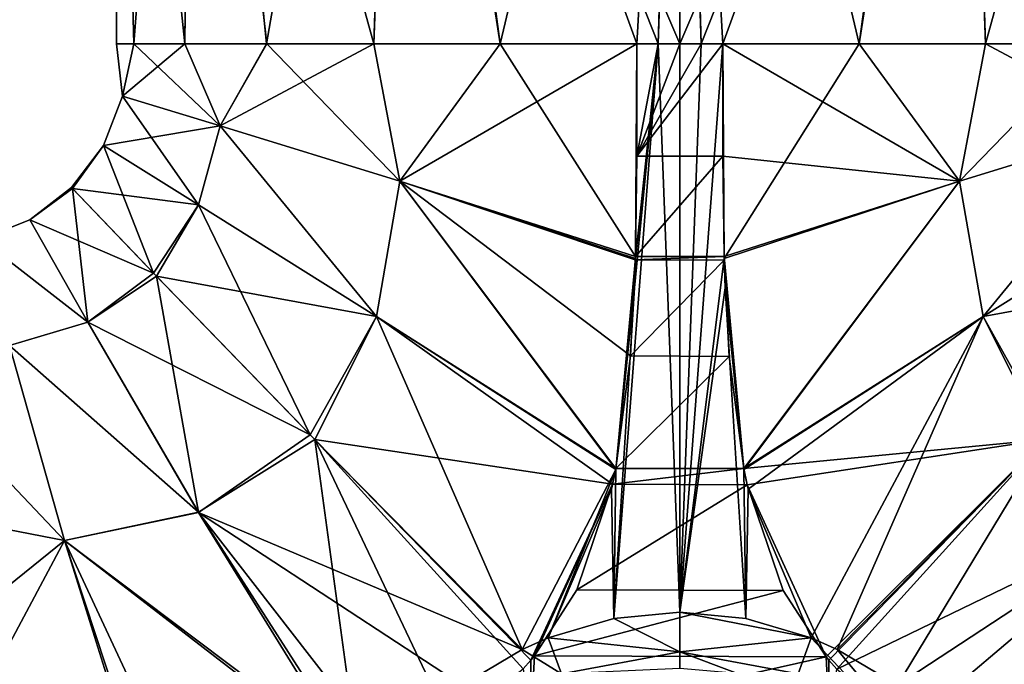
# Model space of a CAD drawing. Header units: millimetres. Extents: x -139 to 105, y 4 to 139.
# Tile 10 of 20: x -23 to 12, y 81 to 104. Entities that reach past the tile are written whole.
import ezdxf

# ---------------------------------------------------------------- set-up
doc = ezdxf.new("R2010")
doc.units = ezdxf.units.MM
doc.header["$LTSCALE"] = 69.95134
for name, color, linetype in [('154', 7, 'CONTINUOUS'), ('155', 7, 'CONTINUOUS'), ('157', 7, 'CONTINUOUS'), ('158', 7, 'CONTINUOUS'), ('159', 7, 'CONTINUOUS'), ('160', 7, 'CONTINUOUS'), ('162', 7, 'CONTINUOUS'), ('174', 7, 'CONTINUOUS'), ('175', 7, 'CONTINUOUS'), ('176', 7, 'CONTINUOUS')]:
    doc.layers.add(name, color=color, linetype=linetype)

msp = doc.modelspace()

# ---------------------------------------------------------------- linework, layer by layer
at = {"layer": '154', "color": 7, "linetype": 'CONTINUOUS'}
for points in [[(10, 129.563, 17.321), (0, 129.563, 20), (6.373, 102.729, 18.958), (10, 129.563, 17.321)], [(6.373, 102.729, 18.958), (0, 129.563, 20), (1.529, 102.729, 19.941), (6.373, 102.729, 18.958)], [(1.529, 102.729, 19.941), (0, 129.563, 20), (0.765, 102.729, 19.985), (1.529, 102.729, 19.941)], [(0.765, 102.729, 19.985), (0, 129.563, 20), (0, 126.063, 20), (0.765, 102.729, 19.985)], [(10.856, 102.729, 16.797), (10, 129.563, 17.321), (6.373, 102.729, 18.958), (10.856, 102.729, 16.797)], [(17.321, 129.563, 10), (10, 129.563, 17.321), (14.665, 102.729, 13.599), (17.321, 129.563, 10)], [(14.665, 102.729, 13.599), (10, 129.563, 17.321), (10.856, 102.729, 16.797), (14.665, 102.729, 13.599)], [(0, 126.063, -20), (10, 126.063, -17.321), (0, 102.729, -20), (0, 126.063, -20)], [(0, 102.729, -20), (10, 126.063, -17.321), (0.765, 102.729, -19.985), (0, 102.729, -20)], [(0, 102.729, 20), (0.765, 102.729, 19.985), (0, 126.063, 20), (0, 102.729, 20)], [(0.765, 102.729, -19.985), (10, 126.063, -17.321), (1.529, 102.729, -19.941), (0.765, 102.729, -19.985)], [(1.529, 102.729, -19.941), (10, 126.063, -17.321), (6.373, 102.729, -18.957), (1.529, 102.729, -19.941)], [(6.373, 102.729, -18.957), (10, 126.063, -17.321), (10.857, 102.729, -16.797), (6.373, 102.729, -18.957)], [(10, 126.063, -17.321), (17.321, 126.063, -10), (10.857, 102.729, -16.797), (10, 126.063, -17.321)], [(10.857, 102.729, -16.797), (17.321, 126.063, -10), (14.666, 102.729, -13.598), (10.857, 102.729, -16.797)]]:
    msp.add_3dface(points, dxfattribs=at)
at = {"layer": '155', "color": 7, "linetype": 'CONTINUOUS'}
for points in [[(-19.382, 102.729, -4.935), (-20, 126.063, 0), (-17.321, 129.563, -10), (-19.382, 102.729, -4.935)], [(-17.568, 102.729, -9.558), (-19.382, 102.729, -4.935), (-17.321, 129.563, -10), (-17.568, 102.729, -9.558)], [(-14.666, 102.729, -13.598), (-17.568, 102.729, -9.558), (-17.321, 129.563, -10), (-14.666, 102.729, -13.598)], [(-10, 129.563, -17.321), (-14.666, 102.729, -13.598), (-17.321, 129.563, -10), (-10, 129.563, -17.321)], [(-10.857, 102.729, -16.797), (-14.666, 102.729, -13.598), (-10, 129.563, -17.321), (-10.857, 102.729, -16.797)], [(-6.373, 102.729, -18.957), (-10.857, 102.729, -16.797), (-10, 129.563, -17.321), (-6.373, 102.729, -18.957)], [(0, 129.563, -20), (-6.373, 102.729, -18.957), (-10, 129.563, -17.321), (0, 129.563, -20)], [(-1.529, 102.729, -19.941), (-6.373, 102.729, -18.957), (0, 129.563, -20), (-1.529, 102.729, -19.941)], [(-0.765, 102.729, -19.985), (-1.529, 102.729, -19.941), (0, 129.563, -20), (-0.765, 102.729, -19.985)], [(0, 126.063, -20), (-0.765, 102.729, -19.985), (0, 129.563, -20), (0, 126.063, -20)], [(-17.321, 126.063, 10), (-20, 126.063, 0), (-17.568, 102.729, 9.559), (-17.321, 126.063, 10)], [(-17.568, 102.729, 9.559), (-20, 126.063, 0), (-19.381, 102.729, 4.937), (-17.568, 102.729, 9.559)], [(-19.381, 102.729, 4.937), (-20, 126.063, 0), (-20, 102.729, 0.001), (-19.381, 102.729, 4.937)], [(-20, 102.729, 0.001), (-20, 126.063, 0), (-19.382, 102.729, -4.935), (-20, 102.729, 0.001)], [(-14.665, 102.729, 13.599), (-17.321, 126.063, 10), (-17.568, 102.729, 9.559), (-14.665, 102.729, 13.599)], [(-10, 126.063, 17.321), (-17.321, 126.063, 10), (-10.856, 102.729, 16.797), (-10, 126.063, 17.321)], [(-10.856, 102.729, 16.797), (-17.321, 126.063, 10), (-14.665, 102.729, 13.599), (-10.856, 102.729, 16.797)], [(-6.373, 102.729, 18.958), (-10, 126.063, 17.321), (-10.856, 102.729, 16.797), (-6.373, 102.729, 18.958)], [(0, 102.729, 20), (0, 126.063, 20), (-10, 126.063, 17.321), (0, 102.729, 20)], [(0, 102.729, 20), (-10, 126.063, 17.321), (-0.765, 102.729, 19.985), (0, 102.729, 20)], [(-0.765, 102.729, 19.985), (-10, 126.063, 17.321), (-1.529, 102.729, 19.941), (-0.765, 102.729, 19.985)], [(-1.529, 102.729, 19.941), (-10, 126.063, 17.321), (-6.373, 102.729, 18.958), (-1.529, 102.729, 19.941)], [(0, 126.063, -20), (0, 102.729, -20), (-0.765, 102.729, -19.985), (0, 126.063, -20)]]:
    msp.add_3dface(points, dxfattribs=at)
at = {"layer": '157', "color": 7, "linetype": 'CONTINUOUS'}
for points in [[(1.529, 102.729, 19.941), (0.765, 102.729, 19.985), (-1.53, 98.75, 19.942), (1.529, 102.729, 19.941)], [(1.53, 98.745, 19.942), (1.529, 102.729, 19.941), (-1.53, 98.75, 19.942), (1.53, 98.745, 19.942)], [(0.765, 102.729, 19.985), (0, 102.729, 20), (-1.53, 98.75, 19.942), (0.765, 102.729, 19.985)], [(0, 102.729, 20), (-0.765, 102.729, 19.985), (-1.53, 98.75, 19.942), (0, 102.729, 20)], [(-0.765, 102.729, 19.985), (-1.529, 102.729, 19.941), (-1.53, 98.75, 19.942), (-0.765, 102.729, 19.985)], [(-1.576, 95.188, 19.943), (1.53, 98.745, 19.942), (-1.53, 98.75, 19.942), (-1.576, 95.188, 19.943)], [(1.576, 95.188, 19.943), (1.53, 98.745, 19.942), (-1.576, 95.188, 19.943), (1.576, 95.188, 19.943)], [(1.579, 95.05, 19.943), (1.576, 95.188, 19.943), (-1.579, 95.06, 19.943), (1.579, 95.05, 19.943)], [(-1.579, 95.06, 19.943), (1.576, 95.188, 19.943), (-1.576, 95.188, 19.943), (-1.579, 95.06, 19.943)], [(-1.748, 91.655, 19.941), (1.579, 95.05, 19.943), (-1.579, 95.06, 19.943), (-1.748, 91.655, 19.941)], [(1.749, 91.64, 19.941), (1.579, 95.05, 19.943), (-1.748, 91.655, 19.941), (1.749, 91.64, 19.941)], [(-2.269, 87.656, 19.933), (1.749, 91.64, 19.941), (-1.748, 91.655, 19.941), (-2.269, 87.656, 19.933)], [(2.269, 87.655, 19.933), (1.749, 91.64, 19.941), (-2.269, 87.656, 19.933), (2.269, 87.655, 19.933)], [(-2.384, 87.104, 19.931), (2.269, 87.655, 19.933), (-2.269, 87.656, 19.933), (-2.384, 87.104, 19.931)], [(2.389, 87.084, 19.931), (2.269, 87.655, 19.933), (-2.384, 87.104, 19.931), (2.389, 87.084, 19.931)], [(-3.659, 83.348, 19.918), (2.389, 87.084, 19.931), (-2.384, 87.104, 19.931), (-3.659, 83.348, 19.918)], [(3.671, 83.324, 19.918), (2.389, 87.084, 19.931), (-3.659, 83.348, 19.918), (3.671, 83.324, 19.918)], [(-5.157, 81.014, 19.919), (3.671, 83.324, 19.918), (-3.659, 83.348, 19.918), (-5.157, 81.014, 19.919)], [(5.192, 80.973, 19.92), (3.671, 83.324, 19.918), (-5.157, 81.014, 19.919), (5.192, 80.973, 19.92)], [(-5.565, 80.555, 19.922), (-5.286, 78.618, 19.976), (-5.289, 80.859, 19.92), (-5.565, 80.555, 19.922)], [(-5.286, 78.618, 19.976), (-5.157, 81.014, 19.919), (-5.289, 80.859, 19.92), (-5.286, 78.618, 19.976)], [(-5.286, 78.618, 19.976), (5.192, 80.973, 19.92), (-5.157, 81.014, 19.919), (-5.286, 78.618, 19.976)], [(5.318, 78.595, 19.976), (5.192, 80.973, 19.92), (-5.286, 78.618, 19.976), (5.318, 78.595, 19.976)], [(5.192, 80.973, 19.92), (5.318, 78.595, 19.976), (5.291, 80.858, 19.92), (5.192, 80.973, 19.92)], [(5.291, 80.858, 19.92), (5.318, 78.595, 19.976), (5.582, 80.537, 19.922), (5.291, 80.858, 19.92)]]:
    msp.add_3dface(points, dxfattribs=at)
at = {"layer": '158', "color": 7, "linetype": 'CONTINUOUS'}
for points in [[(1.529, 102.729, -19.941), (6.373, 102.729, -18.957), (1.577, 95.109, -19.943), (1.529, 102.729, -19.941)], [(6.373, 102.729, 18.958), (1.529, 102.729, 19.941), (9.936, 97.854, 17.577), (6.373, 102.729, 18.958)], [(1.529, 102.729, 19.941), (1.53, 98.745, 19.942), (9.936, 97.854, 17.577), (1.529, 102.729, 19.941)], [(1.577, 95.109, -19.943), (6.373, 102.729, -18.957), (9.935, 97.854, -17.578), (1.577, 95.109, -19.943)], [(6.373, 102.729, -18.957), (10.857, 102.729, -16.797), (9.935, 97.854, -17.578), (6.373, 102.729, -18.957)], [(10.856, 102.729, 16.797), (6.373, 102.729, 18.958), (9.936, 97.854, 17.577), (10.856, 102.729, 16.797)], [(10.857, 102.729, -16.797), (14.666, 102.729, -13.598), (9.935, 97.854, -17.578), (10.857, 102.729, -16.797)], [(9.935, 97.854, -17.578), (14.666, 102.729, -13.598), (16.322, 99.822, -12.03), (9.935, 97.854, -17.578)], [(16.322, 99.823, 12.029), (10.856, 102.729, 16.797), (9.936, 97.854, 17.577), (16.322, 99.823, 12.029)], [(14.665, 102.729, 13.599), (10.856, 102.729, 16.797), (16.322, 99.823, 12.029), (14.665, 102.729, 13.599)], [(10.768, 93.051, -17.643), (9.935, 97.854, -17.578), (16.322, 99.822, -12.03), (10.768, 93.051, -17.643)], [(10.77, 93.051, 17.642), (16.322, 99.823, 12.029), (9.936, 97.854, 17.577), (10.77, 93.051, 17.642)], [(17.091, 97.014, -12.11), (10.768, 93.051, -17.643), (16.322, 99.822, -12.03), (17.091, 97.014, -12.11)], [(10.77, 93.051, 17.642), (17.091, 97.015, 12.109), (16.322, 99.823, 12.029), (10.77, 93.051, 17.642)], [(1.53, 98.745, 19.942), (1.576, 95.188, 19.943), (9.936, 97.854, 17.577), (1.53, 98.745, 19.942)], [(1.576, 95.188, 19.943), (2.269, 87.655, 19.933), (9.936, 97.854, 17.577), (1.576, 95.188, 19.943)], [(2.274, 87.621, -19.933), (1.577, 95.109, -19.943), (9.935, 97.854, -17.578), (2.274, 87.621, -19.933)], [(2.269, 87.655, 19.933), (10.77, 93.051, 17.642), (9.936, 97.854, 17.577), (2.269, 87.655, 19.933)], [(10.768, 93.051, -17.643), (2.274, 87.621, -19.933), (9.935, 97.854, -17.578), (10.768, 93.051, -17.643)], [(17.091, 97.014, -12.11), (13.117, 88.851, -17.625), (10.768, 93.051, -17.643), (17.091, 97.014, -12.11)], [(10.77, 93.051, 17.642), (18.576, 94.489, 12.233), (17.091, 97.015, 12.109), (10.77, 93.051, 17.642)], [(1.576, 95.188, 19.943), (1.579, 95.05, 19.943), (1.749, 91.64, 19.941), (1.576, 95.188, 19.943)], [(1.576, 95.188, 19.943), (1.749, 91.64, 19.941), (2.269, 87.655, 19.933), (1.576, 95.188, 19.943)], [(1.577, 95.109, -19.943), (2.274, 87.621, -19.933), (1.611, 94.071, -19.943), (1.577, 95.109, -19.943)], [(12.958, 88.688, 17.719), (18.576, 94.489, 12.233), (10.77, 93.051, 17.642), (12.958, 88.688, 17.719)], [(2.269, 87.655, 19.933), (12.958, 88.688, 17.719), (10.77, 93.051, 17.642), (2.269, 87.655, 19.933)], [(2.274, 87.621, -19.933), (10.768, 93.051, -17.643), (2.424, 86.928, -19.93), (2.274, 87.621, -19.933)], [(10.768, 93.051, -17.643), (4.669, 81.649, -19.917), (2.424, 86.928, -19.93), (10.768, 93.051, -17.643)], [(5.591, 81.237, -19.897), (4.669, 81.649, -19.917), (10.768, 93.051, -17.643), (5.591, 81.237, -19.897)], [(13.117, 88.851, -17.625), (5.591, 81.237, -19.897), (10.768, 93.051, -17.643), (13.117, 88.851, -17.625)], [(5.591, 81.237, -19.897), (13.117, 88.851, -17.625), (7.725, 79.974, -19.884), (5.591, 81.237, -19.897)], [(7.725, 79.974, -19.884), (13.117, 88.851, -17.625), (17.089, 86.104, -17.829), (7.725, 79.974, -19.884)], [(2.269, 87.655, 19.933), (2.389, 87.084, 19.931), (12.958, 88.688, 17.719), (2.269, 87.655, 19.933)], [(2.389, 87.084, 19.931), (5.192, 80.973, 19.92), (12.958, 88.688, 17.719), (2.389, 87.084, 19.931)], [(5.192, 80.973, 19.92), (5.291, 80.858, 19.92), (12.958, 88.688, 17.719), (5.192, 80.973, 19.92)], [(5.291, 80.858, 19.92), (5.582, 80.537, 19.922), (12.958, 88.688, 17.719), (5.291, 80.858, 19.92)], [(12.958, 88.688, 17.719), (5.582, 80.537, 19.922), (17.089, 86.104, 17.828), (12.958, 88.688, 17.719)], [(2.389, 87.084, 19.931), (3.671, 83.324, 19.918), (5.192, 80.973, 19.92), (2.389, 87.084, 19.931)], [(5.582, 80.537, 19.922), (8.159, 78.542, 19.946), (17.089, 86.104, 17.828), (5.582, 80.537, 19.922)], [(11.587, 77.189, -19.977), (7.725, 79.974, -19.884), (17.089, 86.104, -17.829), (11.587, 77.189, -19.977)], [(8.159, 78.542, 19.946), (11.399, 77.231, 19.976), (17.089, 86.104, 17.828), (8.159, 78.542, 19.946)], [(17.089, 86.104, 17.828), (11.399, 77.231, 19.976), (21.844, 85.108, 17.937), (17.089, 86.104, 17.828)], [(11.399, 77.231, 19.976), (18.915, 76.212, 19.999), (21.844, 85.108, 17.937), (11.399, 77.231, 19.976)]]:
    msp.add_3dface(points, dxfattribs=at)
at = {"layer": '159', "color": 7, "linetype": 'CONTINUOUS'}
for points in [[(4.203, 80.366, -20.528), (4.669, 81.649, -19.917), (9.362, 76.672, -20.575), (4.203, 80.366, -20.528)], [(4.669, 81.649, -19.917), (5.591, 81.237, -19.897), (9.362, 76.672, -20.575), (4.669, 81.649, -19.917)], [(5.591, 81.237, -19.897), (7.725, 79.974, -19.884), (9.362, 76.672, -20.575), (5.591, 81.237, -19.897)]]:
    msp.add_3dface(points, dxfattribs=at)
at = {"layer": '160', "color": 7, "linetype": 'CONTINUOUS'}
for points in [[(2.34, 82.336, -19.974), (4.669, 81.649, -19.917), (0, 82.563, -20), (2.34, 82.336, -19.974)], [(0, 82.563, -20), (4.669, 81.649, -19.917), (0, 81.148, -20.586), (0, 82.563, -20)], [(4.669, 81.649, -19.917), (4.203, 80.366, -20.528), (0, 81.148, -20.586), (4.669, 81.649, -19.917)], [(0, 81.148, -20.586), (4.203, 80.366, -20.528), (2.046, 80.379, -21.973), (0, 81.148, -20.586)], [(0, 80.563, -22), (0, 81.148, -20.586), (2.046, 80.379, -21.973), (0, 80.563, -22)]]:
    msp.add_3dface(points, dxfattribs=at)
at = {"layer": '162', "color": 7, "linetype": 'CONTINUOUS'}
for points in [[(-0.765, 102.729, -19.985), (0, 82.563, -20), (-2.34, 82.336, -19.974), (-0.765, 102.729, -19.985)], [(-1.611, 94.07, -19.943), (-0.765, 102.729, -19.985), (-2.34, 82.336, -19.974), (-1.611, 94.07, -19.943)], [(-1.577, 95.109, -19.943), (-0.765, 102.729, -19.985), (-1.611, 94.07, -19.943), (-1.577, 95.109, -19.943)], [(-1.529, 102.729, -19.941), (-0.765, 102.729, -19.985), (-1.577, 95.109, -19.943), (-1.529, 102.729, -19.941)], [(-0.765, 102.729, -19.985), (0, 102.729, -20), (0, 82.563, -20), (-0.765, 102.729, -19.985)], [(0, 102.729, -20), (0.765, 102.729, -19.985), (0, 82.563, -20), (0, 102.729, -20)], [(0.765, 102.729, -19.985), (1.529, 102.729, -19.941), (0, 82.563, -20), (0.765, 102.729, -19.985)], [(1.529, 102.729, -19.941), (1.577, 95.109, -19.943), (0, 82.563, -20), (1.529, 102.729, -19.941)], [(1.577, 95.109, -19.943), (1.611, 94.071, -19.943), (0, 82.563, -20), (1.577, 95.109, -19.943)], [(-2.274, 87.621, -19.933), (-1.611, 94.07, -19.943), (-2.34, 82.336, -19.974), (-2.274, 87.621, -19.933)], [(1.611, 94.071, -19.943), (2.34, 82.336, -19.974), (0, 82.563, -20), (1.611, 94.071, -19.943)], [(1.611, 94.071, -19.943), (2.274, 87.621, -19.933), (2.34, 82.336, -19.974), (1.611, 94.071, -19.943)], [(-2.424, 86.928, -19.93), (-2.274, 87.621, -19.933), (-2.34, 82.336, -19.974), (-2.424, 86.928, -19.93)], [(2.274, 87.621, -19.933), (2.424, 86.928, -19.93), (2.34, 82.336, -19.974), (2.274, 87.621, -19.933)], [(-4.67, 81.649, -19.917), (-2.424, 86.928, -19.93), (-2.34, 82.336, -19.974), (-4.67, 81.649, -19.917)], [(2.424, 86.928, -19.93), (4.669, 81.649, -19.917), (2.34, 82.336, -19.974), (2.424, 86.928, -19.93)]]:
    msp.add_3dface(points, dxfattribs=at)
at = {"layer": '174', "color": 7, "linetype": 'CONTINUOUS'}
for points in [[(0, 82.563, -20), (0, 81.148, -20.586), (-2.34, 82.336, -19.974), (0, 82.563, -20)], [(0, 81.148, -20.586), (-4.67, 81.649, -19.917), (-2.34, 82.336, -19.974), (0, 81.148, -20.586)], [(-4.67, 81.649, -19.917), (0, 81.148, -20.586), (-4.204, 80.366, -20.528), (-4.67, 81.649, -19.917)], [(0, 81.148, -20.586), (0, 80.563, -22), (-4.204, 80.366, -20.528), (0, 81.148, -20.586)]]:
    msp.add_3dface(points, dxfattribs=at)
at = {"layer": '175', "color": 7, "linetype": 'CONTINUOUS'}
for points in [[(-4.67, 81.649, -19.917), (-4.204, 80.366, -20.528), (-5.591, 81.237, -19.897), (-4.67, 81.649, -19.917)], [(-5.591, 81.237, -19.897), (-4.204, 80.366, -20.528), (-7.725, 79.973, -19.884), (-5.591, 81.237, -19.897)]]:
    msp.add_3dface(points, dxfattribs=at)
at = {"layer": '176', "color": 7, "linetype": 'CONTINUOUS'}
for points in [[(-19.381, 102.729, 4.937), (-20, 102.729, 0.001), (-19.78, 100.871, 4.27), (-19.381, 102.729, 4.937)], [(-20, 102.729, 0.001), (-19.382, 102.729, -4.935), (-19.78, 100.871, -4.271), (-20, 102.729, 0.001)], [(-19.78, 100.871, 4.27), (-20, 102.729, 0.001), (-19.78, 100.871, -4.271), (-19.78, 100.871, 4.27)], [(-16.322, 99.823, 12.029), (-19.381, 102.729, 4.937), (-19.78, 100.871, 4.27), (-16.322, 99.823, 12.029)], [(-19.382, 102.729, -4.935), (-17.568, 102.729, -9.558), (-19.78, 100.871, -4.271), (-19.382, 102.729, -4.935)], [(-19.78, 100.871, -4.271), (-17.568, 102.729, -9.558), (-16.322, 99.822, -12.03), (-19.78, 100.871, -4.271)], [(-17.568, 102.729, 9.559), (-19.381, 102.729, 4.937), (-16.322, 99.823, 12.029), (-17.568, 102.729, 9.559)], [(-14.665, 102.729, 13.599), (-17.568, 102.729, 9.559), (-16.322, 99.823, 12.029), (-14.665, 102.729, 13.599)], [(-17.568, 102.729, -9.558), (-14.666, 102.729, -13.598), (-16.322, 99.822, -12.03), (-17.568, 102.729, -9.558)], [(-9.936, 97.854, 17.577), (-14.665, 102.729, 13.599), (-16.322, 99.823, 12.029), (-9.936, 97.854, 17.577)], [(-14.666, 102.729, -13.598), (-10.857, 102.729, -16.797), (-16.322, 99.822, -12.03), (-14.666, 102.729, -13.598)], [(-16.322, 99.822, -12.03), (-10.857, 102.729, -16.797), (-9.935, 97.854, -17.578), (-16.322, 99.822, -12.03)], [(-10.856, 102.729, 16.797), (-14.665, 102.729, 13.599), (-9.936, 97.854, 17.577), (-10.856, 102.729, 16.797)], [(-10.857, 102.729, -16.797), (-6.373, 102.729, -18.957), (-9.935, 97.854, -17.578), (-10.857, 102.729, -16.797)], [(-6.373, 102.729, 18.958), (-10.856, 102.729, 16.797), (-9.936, 97.854, 17.577), (-6.373, 102.729, 18.958)], [(-1.576, 95.188, 19.943), (-6.373, 102.729, 18.958), (-9.936, 97.854, 17.577), (-1.576, 95.188, 19.943)], [(-6.373, 102.729, -18.957), (-1.529, 102.729, -19.941), (-9.935, 97.854, -17.578), (-6.373, 102.729, -18.957)], [(-1.529, 102.729, -19.941), (-1.577, 95.109, -19.943), (-9.935, 97.854, -17.578), (-1.529, 102.729, -19.941)], [(-1.529, 102.729, 19.941), (-6.373, 102.729, 18.958), (-1.576, 95.188, 19.943), (-1.529, 102.729, 19.941)], [(-1.529, 102.729, 19.941), (-1.576, 95.188, 19.943), (-1.53, 98.75, 19.942), (-1.529, 102.729, 19.941)], [(-20.462, 99.124, -4.304), (-20.462, 99.124, 4.303), (-19.78, 100.871, -4.271), (-20.462, 99.124, -4.304)], [(-20.462, 99.124, -4.304), (-19.78, 100.871, -4.271), (-16.322, 99.822, -12.03), (-20.462, 99.124, -4.304)], [(-20.462, 99.124, 4.303), (-17.091, 97.015, 12.109), (-19.78, 100.871, 4.27), (-20.462, 99.124, 4.303)], [(-20.462, 99.124, 4.303), (-19.78, 100.871, 4.27), (-19.78, 100.871, -4.271), (-20.462, 99.124, 4.303)], [(-17.091, 97.015, 12.109), (-16.322, 99.823, 12.029), (-19.78, 100.871, 4.27), (-17.091, 97.015, 12.109)], [(-17.091, 97.014, -12.11), (-20.462, 99.124, -4.304), (-16.322, 99.822, -12.03), (-17.091, 97.014, -12.11)], [(-17.091, 97.015, 12.109), (-10.77, 93.052, 17.642), (-16.322, 99.823, 12.029), (-17.091, 97.015, 12.109)], [(-10.769, 93.051, -17.643), (-17.091, 97.014, -12.11), (-16.322, 99.822, -12.03), (-10.769, 93.051, -17.643)], [(-10.77, 93.052, 17.642), (-9.936, 97.854, 17.577), (-16.322, 99.823, 12.029), (-10.77, 93.052, 17.642)], [(-10.769, 93.051, -17.643), (-16.322, 99.822, -12.03), (-9.935, 97.854, -17.578), (-10.769, 93.051, -17.643)], [(-18.679, 94.596, -12.07), (-21.596, 97.637, -4.221), (-20.462, 99.124, -4.304), (-18.679, 94.596, -12.07)], [(-21.596, 97.637, -4.221), (-21.56, 97.6, 4.422), (-20.462, 99.124, 4.303), (-21.596, 97.637, -4.221)], [(-20.462, 99.124, -4.304), (-21.596, 97.637, -4.221), (-20.462, 99.124, 4.303), (-20.462, 99.124, -4.304)], [(-20.462, 99.124, 4.303), (-21.56, 97.6, 4.422), (-17.091, 97.015, 12.109), (-20.462, 99.124, 4.303)], [(-17.091, 97.014, -12.11), (-18.679, 94.596, -12.07), (-20.462, 99.124, -4.304), (-17.091, 97.014, -12.11)], [(-21.596, 97.637, -4.221), (-18.679, 94.596, -12.07), (-23.075, 96.486, -4.379), (-21.596, 97.637, -4.221)], [(-21.56, 97.6, 4.422), (-21.596, 97.637, -4.221), (-23.075, 96.486, 4.378), (-21.56, 97.6, 4.422)], [(-23.075, 96.486, 4.378), (-21.596, 97.637, -4.221), (-23.075, 96.486, -4.379), (-23.075, 96.486, 4.378)], [(-21.01, 92.855, 12.294), (-21.56, 97.6, 4.422), (-23.075, 96.486, 4.378), (-21.01, 92.855, 12.294)], [(-18.576, 94.489, 12.233), (-21.56, 97.6, 4.422), (-21.01, 92.855, 12.294), (-18.576, 94.489, 12.233)], [(-21.56, 97.6, 4.422), (-18.576, 94.489, 12.233), (-17.091, 97.015, 12.109), (-21.56, 97.6, 4.422)], [(-10.77, 93.052, 17.642), (-2.269, 87.656, 19.933), (-9.936, 97.854, 17.577), (-10.77, 93.052, 17.642)], [(-2.274, 87.621, -19.933), (-10.769, 93.051, -17.643), (-9.935, 97.854, -17.578), (-2.274, 87.621, -19.933)], [(-2.269, 87.656, 19.933), (-1.748, 91.655, 19.941), (-9.936, 97.854, 17.577), (-2.269, 87.656, 19.933)], [(-1.748, 91.655, 19.941), (-1.579, 95.06, 19.943), (-9.936, 97.854, 17.577), (-1.748, 91.655, 19.941)], [(-1.579, 95.06, 19.943), (-1.576, 95.188, 19.943), (-9.936, 97.854, 17.577), (-1.579, 95.06, 19.943)], [(-1.577, 95.109, -19.943), (-2.274, 87.621, -19.933), (-9.935, 97.854, -17.578), (-1.577, 95.109, -19.943)], [(-13.117, 88.851, -17.625), (-18.679, 94.596, -12.07), (-17.091, 97.014, -12.11), (-13.117, 88.851, -17.625)], [(-17.091, 97.015, 12.109), (-18.576, 94.489, 12.233), (-10.77, 93.052, 17.642), (-17.091, 97.015, 12.109)], [(-10.769, 93.051, -17.643), (-13.117, 88.851, -17.625), (-17.091, 97.014, -12.11), (-10.769, 93.051, -17.643)], [(-21.01, 92.855, 12.294), (-23.075, 96.486, 4.378), (-24.818, 95.799, 4.415), (-21.01, 92.855, 12.294)], [(-23.075, 96.486, 4.378), (-23.075, 96.486, -4.379), (-24.818, 95.799, 4.415), (-23.075, 96.486, 4.378)], [(-23.075, 96.486, -4.379), (-21.009, 92.854, -12.295), (-24.818, 95.799, -4.416), (-23.075, 96.486, -4.379)], [(-23.075, 96.486, -4.379), (-24.818, 95.799, -4.416), (-24.818, 95.799, 4.415), (-23.075, 96.486, -4.379)], [(-23.075, 96.486, -4.379), (-18.679, 94.596, -12.07), (-21.009, 92.854, -12.295), (-23.075, 96.486, -4.379)], [(-21.01, 92.855, 12.294), (-24.818, 95.799, 4.415), (-23.792, 92.021, 12.385), (-21.01, 92.855, 12.294)], [(-21.009, 92.854, -12.295), (-23.792, 92.021, -12.386), (-24.818, 95.799, -4.416), (-21.009, 92.854, -12.295)], [(-1.577, 95.109, -19.943), (-1.611, 94.07, -19.943), (-2.274, 87.621, -19.933), (-1.577, 95.109, -19.943)], [(-17.089, 86.104, 17.828), (-18.576, 94.489, 12.233), (-21.01, 92.855, 12.294), (-17.089, 86.104, 17.828)], [(-18.679, 94.596, -12.07), (-13.117, 88.851, -17.625), (-21.009, 92.854, -12.295), (-18.679, 94.596, -12.07)], [(-12.958, 88.688, 17.719), (-18.576, 94.489, 12.233), (-17.089, 86.104, 17.828), (-12.958, 88.688, 17.719)], [(-18.576, 94.489, 12.233), (-12.958, 88.688, 17.719), (-10.77, 93.052, 17.642), (-18.576, 94.489, 12.233)], [(-5.591, 81.237, -19.897), (-13.117, 88.851, -17.625), (-10.769, 93.051, -17.643), (-5.591, 81.237, -19.897)], [(-12.958, 88.688, 17.719), (-2.384, 87.104, 19.931), (-10.77, 93.052, 17.642), (-12.958, 88.688, 17.719)], [(-2.384, 87.104, 19.931), (-2.269, 87.656, 19.933), (-10.77, 93.052, 17.642), (-2.384, 87.104, 19.931)], [(-2.274, 87.621, -19.933), (-5.591, 81.237, -19.897), (-10.769, 93.051, -17.643), (-2.274, 87.621, -19.933)], [(-17.089, 86.104, 17.828), (-21.01, 92.855, 12.294), (-23.792, 92.021, 12.385), (-17.089, 86.104, 17.828)], [(-21.009, 92.854, -12.295), (-17.089, 86.103, -17.829), (-23.792, 92.021, -12.386), (-21.009, 92.854, -12.295)], [(-21.009, 92.854, -12.295), (-13.117, 88.851, -17.625), (-17.089, 86.103, -17.829), (-21.009, 92.854, -12.295)], [(-21.844, 85.107, -17.938), (-26.667, 90.193, -14.154), (-23.792, 92.021, -12.386), (-21.844, 85.107, -17.938)], [(-23.792, 92.021, 12.385), (-26.667, 86.041, 17.333), (-21.844, 85.108, 17.937), (-23.792, 92.021, 12.385)], [(-17.089, 86.104, 17.828), (-23.792, 92.021, 12.385), (-21.844, 85.108, 17.937), (-17.089, 86.104, 17.828)], [(-17.089, 86.103, -17.829), (-21.844, 85.107, -17.938), (-23.792, 92.021, -12.386), (-17.089, 86.103, -17.829)], [(-26.667, 86.04, -17.333), (-26.667, 90.193, -14.154), (-21.844, 85.107, -17.938), (-26.667, 86.04, -17.333)], [(-13.117, 88.851, -17.625), (-5.591, 81.237, -19.897), (-17.089, 86.103, -17.829), (-13.117, 88.851, -17.625)], [(-11.398, 77.231, 19.976), (-12.958, 88.688, 17.719), (-17.089, 86.104, 17.828), (-11.398, 77.231, 19.976)], [(-5.289, 80.859, 19.92), (-2.384, 87.104, 19.931), (-12.958, 88.688, 17.719), (-5.289, 80.859, 19.92)], [(-11.398, 77.231, 19.976), (-8.141, 78.552, 19.946), (-12.958, 88.688, 17.719), (-11.398, 77.231, 19.976)], [(-8.141, 78.552, 19.946), (-5.565, 80.555, 19.922), (-12.958, 88.688, 17.719), (-8.141, 78.552, 19.946)], [(-5.565, 80.555, 19.922), (-5.289, 80.859, 19.92), (-12.958, 88.688, 17.719), (-5.565, 80.555, 19.922)], [(-2.274, 87.621, -19.933), (-4.67, 81.649, -19.917), (-5.591, 81.237, -19.897), (-2.274, 87.621, -19.933)], [(-2.274, 87.621, -19.933), (-2.424, 86.928, -19.93), (-4.67, 81.649, -19.917), (-2.274, 87.621, -19.933)], [(-5.157, 81.014, 19.919), (-2.384, 87.104, 19.931), (-5.289, 80.859, 19.92), (-5.157, 81.014, 19.919)], [(-5.157, 81.014, 19.919), (-3.659, 83.348, 19.918), (-2.384, 87.104, 19.931), (-5.157, 81.014, 19.919)], [(-26.667, 86.041, 17.333), (-26.667, 81.212, 19.326), (-21.844, 85.108, 17.937), (-26.667, 86.041, 17.333)], [(-26.667, 81.211, -19.326), (-26.667, 86.04, -17.333), (-21.844, 85.107, -17.938), (-26.667, 81.211, -19.326)], [(-11.398, 77.231, 19.976), (-17.089, 86.104, 17.828), (-21.844, 85.108, 17.937), (-11.398, 77.231, 19.976)], [(-17.089, 86.103, -17.829), (-11.584, 77.19, -19.977), (-21.844, 85.107, -17.938), (-17.089, 86.103, -17.829)], [(-10.437, 77.529, -19.969), (-11.584, 77.19, -19.977), (-17.089, 86.103, -17.829), (-10.437, 77.529, -19.969)], [(-7.725, 79.973, -19.884), (-10.437, 77.529, -19.969), (-17.089, 86.103, -17.829), (-7.725, 79.973, -19.884)], [(-5.591, 81.237, -19.897), (-7.725, 79.973, -19.884), (-17.089, 86.103, -17.829), (-5.591, 81.237, -19.897)], [(-26.667, 81.212, 19.326), (-26.667, 76.063, 20), (-21.844, 85.108, 17.937), (-26.667, 81.212, 19.326)], [(-26.667, 76.063, 20), (-18.909, 76.213, 19.999), (-21.844, 85.108, 17.937), (-26.667, 76.063, 20)], [(-19.061, 76.204, -19.999), (-26.667, 81.211, -19.326), (-21.844, 85.107, -17.938), (-19.061, 76.204, -19.999)], [(-18.909, 76.213, 19.999), (-11.398, 77.231, 19.976), (-21.844, 85.108, 17.937), (-18.909, 76.213, 19.999)], [(-11.584, 77.19, -19.977), (-17.722, 76.279, -19.998), (-21.844, 85.107, -17.938), (-11.584, 77.19, -19.977)], [(-17.722, 76.279, -19.998), (-19.061, 76.204, -19.999), (-21.844, 85.107, -17.938), (-17.722, 76.279, -19.998)], [(-26.667, 76.063, -20), (-26.667, 81.211, -19.326), (-19.061, 76.204, -19.999), (-26.667, 76.063, -20)]]:
    msp.add_3dface(points, dxfattribs=at)

doc.saveas('drawing.dxf')
